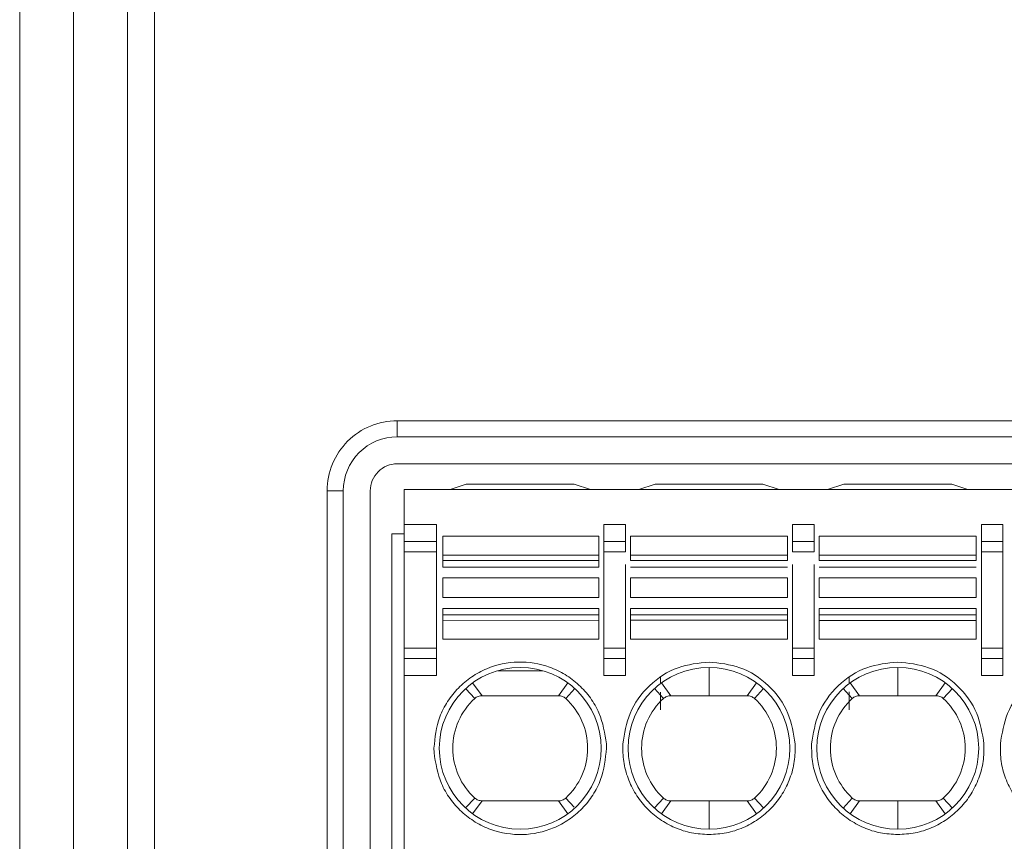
# Model space of a CAD drawing. Header units: millimetres. Extents: x -420 to 420, y -297 to 297.
# Tile 13 of 141: x -246 to -230, y -84 to -70. Entities that reach past the tile are written whole.
import ezdxf

# ---------------------------------------------------------------- set-up
doc = ezdxf.new("R2010")
doc.units = ezdxf.units.MM
doc.header["$MEASUREMENT"] = 0
doc.layers.add('layer 1', color=7, linetype='Continuous')

msp = doc.modelspace()

# ---------------------------------------------------------------- linework, layer by layer
at = {"layer": 'layer 1', "color": 7, "lineweight": 9}
for points in [[(-245.5656, 22.5172), (-245.5656, 22.5172), (-245.5656, -110.5893), (-245.5656, -110.5893)], [(-246.4899, -110.1271), (-246.4899, -110.1271), (-246.4899, 22.055), (-246.4899, 22.055)], [(-244.6412, -92.5182), (-244.6412, -92.5182), (-244.6412, -47.8721), (-244.6412, -47.8721)], [(-244.179, -92.5182), (-244.179, -92.5182), (-244.179, -47.8721), (-244.179, -47.8721)], [(-240.0195, -76.527), (-240.0195, -76.527), (-216.3561, -76.527), (-216.3561, -76.527)], [(-240.0195, -76.527), (-240.0195, -76.527), (-240.0195, -76.8043), (-240.0195, -76.8043)], [(-216.3561, -76.8043), (-216.3561, -76.8043), (-240.0195, -76.8043), (-240.0195, -76.8043)], [(-216.3561, -77.2665), (-216.3561, -77.2665), (-240.0195, -77.2665), (-240.0195, -77.2665)], [(-239.1136, -77.7055), (-239.1136, -77.7055), (-238.8363, -77.6131), (-238.8363, -77.6131)], [(-236.9876, -77.6131), (-236.9876, -77.6131), (-238.8363, -77.6131), (-238.8363, -77.6131)], [(-236.7103, -77.7055), (-236.7103, -77.7055), (-236.9876, -77.6131), (-236.9876, -77.6131)], [(-235.6011, -77.6131), (-235.6011, -77.6131), (-235.8784, -77.7055), (-235.8784, -77.7055)], [(-233.7524, -77.6131), (-233.7524, -77.6131), (-235.6011, -77.6131), (-235.6011, -77.6131)], [(-233.4751, -77.7055), (-233.4751, -77.7055), (-233.7524, -77.6131), (-233.7524, -77.6131)], [(-232.3658, -77.6131), (-232.3658, -77.6131), (-232.6432, -77.7055), (-232.6432, -77.7055)], [(-232.3658, -77.6131), (-232.3658, -77.6131), (-230.5171, -77.6131), (-230.5171, -77.6131)], [(-230.5171, -77.6131), (-230.5171, -77.6131), (-230.2398, -77.7055), (-230.2398, -77.7055)], [(-241.2211, -89.7452), (-241.2211, -89.7452), (-241.2211, -77.7286), (-241.2211, -77.7286)], [(-241.2211, -77.7286), (-241.2211, -77.7286), (-240.9438, -77.7286), (-240.9438, -77.7286)], [(-240.9438, -77.7286), (-240.9438, -77.7286), (-240.9438, -89.7452), (-240.9438, -89.7452)], [(-240.4816, -77.7286), (-240.4816, -77.7286), (-240.4816, -89.7452), (-240.4816, -89.7452)], [(-216.5132, -77.7055), (-216.5132, -77.7055), (-239.8993, -77.7055), (-239.8993, -77.7055)], [(-239.8993, -77.7055), (-239.8993, -77.7055), (-239.8993, -78.3063), (-239.8993, -78.3063)], [(-239.8993, -78.3063), (-239.8993, -78.3063), (-239.3447, -78.3063), (-239.3447, -78.3063)], [(-239.8993, -78.3063), (-239.8993, -78.3063), (-239.8993, -78.5984), (-239.8993, -78.5984)], [(-239.3447, -78.5984), (-239.3447, -78.5984), (-239.3447, -78.3063), (-239.3447, -78.3063)], [(-236.4792, -78.3063), (-236.4792, -78.3063), (-236.1095, -78.3063), (-236.1095, -78.3063)], [(-236.4792, -78.3063), (-236.4792, -78.3063), (-236.4792, -78.5984), (-236.4792, -78.5984)], [(-236.1095, -78.3063), (-236.1095, -78.3063), (-236.1095, -78.5984), (-236.1095, -78.5984)], [(-233.244, -78.3063), (-233.244, -78.3063), (-232.8742, -78.3063), (-232.8742, -78.3063)], [(-233.244, -78.5984), (-233.244, -78.5984), (-233.244, -78.3063), (-233.244, -78.3063)], [(-232.8742, -78.3063), (-232.8742, -78.3063), (-232.8742, -78.5984), (-232.8742, -78.5984)], [(-230.0088, -78.3063), (-230.0088, -78.3063), (-229.639, -78.3063), (-229.639, -78.3063)], [(-230.0088, -78.3063), (-230.0088, -78.3063), (-230.0088, -78.5984), (-230.0088, -78.5984)], [(-229.639, -78.3063), (-229.639, -78.3063), (-229.639, -78.5984), (-229.639, -78.5984)], [(-240.1119, -78.4681), (-240.1119, -78.4681), (-239.8993, -78.4681), (-239.8993, -78.4681)], [(-240.1119, -89.0057), (-240.1119, -89.0057), (-240.1119, -78.4681), (-240.1119, -78.4681)], [(-239.8993, -78.5984), (-239.8993, -78.5984), (-239.3447, -78.5984), (-239.3447, -78.5984)], [(-239.8993, -78.5984), (-239.8993, -78.5984), (-239.8993, -78.7722), (-239.8993, -78.7722)], [(-239.3447, -78.7722), (-239.3447, -78.7722), (-239.3447, -78.5984), (-239.3447, -78.5984)], [(-239.2388, -78.5086), (-239.2388, -78.5086), (-239.2388, -78.8303), (-239.2388, -78.8303)], [(-239.2388, -78.5086), (-239.2388, -78.5086), (-236.567, -78.5086), (-236.567, -78.5086)], [(-236.567, -78.8301), (-236.567, -78.8301), (-236.567, -78.5086), (-236.567, -78.5086)], [(-236.4792, -78.5984), (-236.4792, -78.5984), (-236.4792, -78.7722), (-236.4792, -78.7722)], [(-236.4792, -78.5984), (-236.4792, -78.5984), (-236.1095, -78.5984), (-236.1095, -78.5984)], [(-236.1095, -78.5984), (-236.1095, -78.5984), (-236.1095, -78.7722), (-236.1095, -78.7722)], [(-236.0217, -78.5086), (-236.0217, -78.5086), (-236.0217, -78.8305), (-236.0217, -78.8305)], [(-236.0217, -78.5086), (-236.0217, -78.5086), (-233.3318, -78.5086), (-233.3318, -78.5086)], [(-233.3318, -78.8299), (-233.3318, -78.8299), (-233.3318, -78.5086), (-233.3318, -78.5086)], [(-233.244, -78.5984), (-233.244, -78.5984), (-233.244, -78.7722), (-233.244, -78.7722)], [(-232.8742, -78.5984), (-232.8742, -78.5984), (-233.244, -78.5984), (-233.244, -78.5984)], [(-232.8742, -78.5984), (-232.8742, -78.5984), (-232.8742, -78.7722), (-232.8742, -78.7722)], [(-232.7864, -78.5086), (-232.7864, -78.5086), (-232.7864, -78.8303), (-232.7864, -78.8303)], [(-230.0966, -78.5086), (-230.0966, -78.5086), (-232.7864, -78.5086), (-232.7864, -78.5086)], [(-230.0966, -78.5086), (-230.0966, -78.5086), (-230.0966, -78.8303), (-230.0966, -78.8303)], [(-230.0088, -78.5984), (-230.0088, -78.5984), (-229.639, -78.5984), (-229.639, -78.5984)], [(-230.0088, -78.5984), (-230.0088, -78.5984), (-230.0088, -78.7722), (-230.0088, -78.7722)], [(-229.639, -78.5984), (-229.639, -78.5984), (-229.639, -78.7722), (-229.639, -78.7722)], [(-239.3447, -78.7722), (-239.3447, -78.7722), (-239.8993, -78.7722), (-239.8993, -78.7722)], [(-239.8993, -78.7722), (-239.8993, -78.7722), (-239.8993, -80.4287), (-239.8993, -80.4287)], [(-239.3447, -80.4287), (-239.3447, -80.4287), (-239.3447, -78.7722), (-239.3447, -78.7722)], [(-236.1095, -78.7722), (-236.1095, -78.7722), (-236.4792, -78.7722), (-236.4792, -78.7722)], [(-236.4792, -78.7722), (-236.4792, -78.7722), (-236.4792, -80.4287), (-236.4792, -80.4287)], [(-233.244, -78.7722), (-233.244, -78.7722), (-232.8742, -78.7722), (-232.8742, -78.7722)], [(-229.639, -78.7722), (-229.639, -78.7722), (-230.0088, -78.7722), (-230.0088, -78.7722)], [(-230.0088, -78.7722), (-230.0088, -78.7722), (-230.0088, -80.4287), (-230.0088, -80.4287)], [(-229.639, -78.7722), (-229.639, -78.7722), (-229.639, -80.4287), (-229.639, -80.4287)], [(-239.2388, -78.8303), (-239.2388, -78.8303), (-236.567, -78.8301), (-236.567, -78.8301)], [(-239.2388, -78.8303), (-239.2388, -78.8303), (-239.2388, -78.924), (-239.2388, -78.924)], [(-239.2388, -78.924), (-239.2388, -78.924), (-236.567, -78.9238), (-236.567, -78.9238)], [(-239.2388, -78.924), (-239.2388, -78.924), (-239.2388, -79.0355), (-239.2388, -79.0355)], [(-236.567, -78.9238), (-236.567, -78.9238), (-236.567, -78.8301), (-236.567, -78.8301)], [(-236.567, -79.0355), (-236.567, -79.0355), (-236.567, -78.9238), (-236.567, -78.9238)], [(-234.6767, -78.8301), (-234.6767, -78.8301), (-236.0217, -78.8305), (-236.0217, -78.8305)], [(-233.3318, -78.9238), (-233.3318, -78.9238), (-236.0217, -78.9238), (-236.0217, -78.9238)], [(-233.3318, -78.8299), (-233.3318, -78.8299), (-234.6767, -78.8301), (-234.6767, -78.8301)], [(-231.4415, -78.8303), (-231.4415, -78.8303), (-232.7864, -78.8303), (-232.7864, -78.8303)], [(-232.7864, -78.924), (-232.7864, -78.924), (-230.0966, -78.924), (-230.0966, -78.924)], [(-230.0966, -78.8303), (-230.0966, -78.8303), (-231.4415, -78.8303), (-231.4415, -78.8303)], [(-239.2388, -79.0355), (-239.2388, -79.0355), (-236.567, -79.0355), (-236.567, -79.0355)], [(-236.1095, -78.9935), (-236.1095, -78.9935), (-236.1095, -80.4287), (-236.1095, -80.4287)], [(-236.0217, -79.0355), (-236.0217, -79.0355), (-233.3318, -79.0355), (-233.3318, -79.0355)], [(-233.244, -78.9933), (-233.244, -78.9933), (-233.244, -80.4287), (-233.244, -80.4287)], [(-232.8742, -78.9935), (-232.8742, -78.9935), (-232.8742, -80.4287), (-232.8742, -80.4287)], [(-232.7864, -79.0355), (-232.7864, -79.0355), (-230.0966, -79.0355), (-230.0966, -79.0355)], [(-236.567, -79.2229), (-236.567, -79.2229), (-239.2388, -79.2229), (-239.2388, -79.2229)], [(-239.2388, -79.2229), (-239.2388, -79.2229), (-239.2388, -79.5563), (-239.2388, -79.5563)], [(-236.567, -79.5563), (-236.567, -79.5563), (-236.567, -79.2229), (-236.567, -79.2229)], [(-233.3318, -79.2229), (-233.3318, -79.2229), (-236.0217, -79.2229), (-236.0217, -79.2229)], [(-236.0217, -79.2229), (-236.0217, -79.2229), (-236.0217, -79.5563), (-236.0217, -79.5563)], [(-233.3318, -79.5563), (-233.3318, -79.5563), (-233.3318, -79.2229), (-233.3318, -79.2229)], [(-232.7864, -79.2229), (-232.7864, -79.2229), (-230.0966, -79.2229), (-230.0966, -79.2229)], [(-232.7864, -79.5563), (-232.7864, -79.5563), (-232.7864, -79.2229), (-232.7864, -79.2229)], [(-230.0966, -79.2229), (-230.0966, -79.2229), (-230.0966, -79.5563), (-230.0966, -79.5563)], [(-239.2388, -79.5563), (-239.2388, -79.5563), (-236.567, -79.5563), (-236.567, -79.5563)], [(-236.0217, -79.5563), (-236.0217, -79.5563), (-233.3318, -79.5563), (-233.3318, -79.5563)], [(-232.7864, -79.5563), (-232.7864, -79.5563), (-230.0966, -79.5563), (-230.0966, -79.5563)], [(-236.567, -79.7439), (-236.567, -79.7439), (-239.2388, -79.7439), (-239.2388, -79.7439)], [(-239.2388, -79.7439), (-239.2388, -79.7439), (-239.2388, -79.8554), (-239.2388, -79.8554)], [(-236.567, -79.8554), (-236.567, -79.8554), (-236.567, -79.7439), (-236.567, -79.7439)], [(-233.3318, -79.7439), (-233.3318, -79.7439), (-236.0217, -79.7439), (-236.0217, -79.7439)], [(-236.0217, -79.7439), (-236.0217, -79.7439), (-236.0217, -79.8554), (-236.0217, -79.8554)], [(-233.3318, -79.8554), (-233.3318, -79.8554), (-233.3318, -79.7439), (-233.3318, -79.7439)], [(-232.7864, -79.7439), (-232.7864, -79.7439), (-230.0966, -79.7439), (-230.0966, -79.7439)], [(-232.7864, -79.8554), (-232.7864, -79.8554), (-232.7864, -79.7439), (-232.7864, -79.7439)], [(-230.0966, -79.7439), (-230.0966, -79.7439), (-230.0966, -79.8554), (-230.0966, -79.8554)], [(-236.567, -79.8554), (-236.567, -79.8554), (-239.2388, -79.8554), (-239.2388, -79.8554)], [(-239.2388, -79.8554), (-239.2388, -79.8554), (-239.2388, -79.9493), (-239.2388, -79.9493)], [(-236.567, -79.9489), (-236.567, -79.9489), (-239.2388, -79.9493), (-239.2388, -79.9493)], [(-239.2388, -79.9493), (-239.2388, -79.9493), (-239.2388, -80.2706), (-239.2388, -80.2706)], [(-236.567, -79.9489), (-236.567, -79.9489), (-236.567, -79.8554), (-236.567, -79.8554)], [(-236.567, -79.9489), (-236.567, -79.9489), (-236.567, -80.2706), (-236.567, -80.2706)], [(-233.3318, -79.8554), (-233.3318, -79.8554), (-236.0217, -79.8554), (-236.0217, -79.8554)], [(-236.0217, -79.8554), (-236.0217, -79.8554), (-236.0217, -79.9491), (-236.0217, -79.9491)], [(-233.3318, -79.9489), (-233.3318, -79.9489), (-236.0217, -79.9491), (-236.0217, -79.9491)], [(-236.0217, -79.9491), (-236.0217, -79.9491), (-236.0217, -80.2706), (-236.0217, -80.2706)], [(-233.3318, -79.9489), (-233.3318, -79.9489), (-233.3318, -79.8554), (-233.3318, -79.8554)], [(-233.3318, -79.9489), (-233.3318, -79.9489), (-233.3318, -80.2706), (-233.3318, -80.2706)], [(-230.0966, -79.8554), (-230.0966, -79.8554), (-232.7864, -79.8554), (-232.7864, -79.8554)], [(-232.7864, -79.8554), (-232.7864, -79.8554), (-232.7864, -79.9493), (-232.7864, -79.9493)], [(-232.7864, -79.9493), (-232.7864, -79.9493), (-230.0966, -79.9493), (-230.0966, -79.9493)], [(-232.7864, -80.2706), (-232.7864, -80.2706), (-232.7864, -79.9493), (-232.7864, -79.9493)], [(-230.0966, -79.9493), (-230.0966, -79.9493), (-230.0966, -79.8554), (-230.0966, -79.8554)], [(-230.0966, -79.9493), (-230.0966, -79.9493), (-230.0966, -80.2706), (-230.0966, -80.2706)], [(-236.567, -80.2706), (-236.567, -80.2706), (-239.2388, -80.2706), (-239.2388, -80.2706)], [(-233.3318, -80.2706), (-233.3318, -80.2706), (-236.0217, -80.2706), (-236.0217, -80.2706)], [(-232.7864, -80.2706), (-232.7864, -80.2706), (-230.0966, -80.2706), (-230.0966, -80.2706)], [(-239.3447, -80.4287), (-239.3447, -80.4287), (-239.8993, -80.4287), (-239.8993, -80.4287)], [(-239.8993, -80.4287), (-239.8993, -80.4287), (-239.8993, -80.6024), (-239.8993, -80.6024)], [(-239.3447, -80.6024), (-239.3447, -80.6024), (-239.3447, -80.4287), (-239.3447, -80.4287)], [(-236.1095, -80.4287), (-236.1095, -80.4287), (-236.4792, -80.4287), (-236.4792, -80.4287)], [(-236.4792, -80.4287), (-236.4792, -80.4287), (-236.4792, -80.6024), (-236.4792, -80.6024)], [(-236.1095, -80.4287), (-236.1095, -80.4287), (-236.1095, -80.6024), (-236.1095, -80.6024)], [(-233.244, -80.4287), (-233.244, -80.4287), (-233.244, -80.6024), (-233.244, -80.6024)], [(-232.8742, -80.4287), (-232.8742, -80.4287), (-233.244, -80.4287), (-233.244, -80.4287)], [(-232.8742, -80.4287), (-232.8742, -80.4287), (-232.8742, -80.6024), (-232.8742, -80.6024)], [(-229.639, -80.4287), (-229.639, -80.4287), (-230.0088, -80.4287), (-230.0088, -80.4287)], [(-230.0088, -80.4287), (-230.0088, -80.4287), (-230.0088, -80.6024), (-230.0088, -80.6024)], [(-229.639, -80.4287), (-229.639, -80.4287), (-229.639, -80.6024), (-229.639, -80.6024)], [(-239.3447, -80.6024), (-239.3447, -80.6024), (-239.8993, -80.6024), (-239.8993, -80.6024)], [(-239.8993, -80.6024), (-239.8993, -80.6024), (-239.8993, -80.8945), (-239.8993, -80.8945)], [(-239.3447, -80.8945), (-239.3447, -80.8945), (-239.3447, -80.6024), (-239.3447, -80.6024)], [(-236.1095, -80.6024), (-236.1095, -80.6024), (-236.4792, -80.6024), (-236.4792, -80.6024)], [(-236.4792, -80.6024), (-236.4792, -80.6024), (-236.4792, -80.8945), (-236.4792, -80.8945)], [(-236.1095, -80.8945), (-236.1095, -80.8945), (-236.1095, -80.6024), (-236.1095, -80.6024)], [(-233.244, -80.6024), (-233.244, -80.6024), (-232.8742, -80.6024), (-232.8742, -80.6024)], [(-233.244, -80.8945), (-233.244, -80.8945), (-233.244, -80.6024), (-233.244, -80.6024)], [(-232.8742, -80.6024), (-232.8742, -80.6024), (-232.8742, -80.8945), (-232.8742, -80.8945)], [(-229.639, -80.6024), (-229.639, -80.6024), (-230.0088, -80.6024), (-230.0088, -80.6024)], [(-230.0088, -80.6024), (-230.0088, -80.6024), (-230.0088, -80.8945), (-230.0088, -80.8945)], [(-229.639, -80.8945), (-229.639, -80.8945), (-229.639, -80.6024), (-229.639, -80.6024)], [(-238.2909, -80.816), (-238.2909, -80.816), (-237.533, -80.816), (-237.533, -80.816)], [(-234.6767, -80.7559), (-234.6767, -80.7559), (-234.6767, -81.2412), (-234.6767, -81.2412)], [(-231.4415, -80.7559), (-231.4415, -80.7559), (-231.4415, -81.2412), (-231.4415, -81.2412)], [(-239.3447, -80.8945), (-239.3447, -80.8945), (-239.8993, -80.8945), (-239.8993, -80.8945)], [(-239.8993, -80.8945), (-239.8993, -80.8945), (-239.8993, -86.5793), (-239.8993, -86.5793)], [(-236.1095, -80.8945), (-236.1095, -80.8945), (-236.4792, -80.8945), (-236.4792, -80.8945)], [(-235.5085, -80.9095), (-235.5085, -80.9095), (-235.5083, -81.0215), (-235.5083, -81.0215)], [(-232.8742, -80.8945), (-232.8742, -80.8945), (-233.244, -80.8945), (-233.244, -80.8945)], [(-232.2732, -80.9095), (-232.2732, -80.9095), (-232.273, -81.0215), (-232.273, -81.0215)], [(-229.639, -80.8945), (-229.639, -80.8945), (-230.0088, -80.8945), (-230.0088, -80.8945)], [(-238.8446, -81.1221), (-238.8446, -81.1221), (-238.6915, -81.2894), (-238.6915, -81.2894)], [(-238.727, -81.0208), (-238.727, -81.0208), (-238.5669, -81.2412), (-238.5669, -81.2412)], [(-237.2571, -81.2412), (-237.2571, -81.2412), (-237.097, -81.0208), (-237.097, -81.0208)], [(-237.1325, -81.2896), (-237.1325, -81.2896), (-236.9765, -81.119), (-236.9765, -81.119)], [(-235.6123, -81.119), (-235.6123, -81.119), (-235.4563, -81.2896), (-235.4563, -81.2896)], [(-235.3317, -81.2412), (-235.3317, -81.2412), (-235.4918, -81.0208), (-235.4918, -81.0208)], [(-234.0219, -81.2412), (-234.0219, -81.2412), (-233.8618, -81.0208), (-233.8618, -81.0208)], [(-233.8973, -81.2896), (-233.8973, -81.2896), (-233.7413, -81.119), (-233.7413, -81.119)], [(-232.3771, -81.119), (-232.3771, -81.119), (-232.2211, -81.2896), (-232.2211, -81.2896)], [(-232.0965, -81.2412), (-232.0965, -81.2412), (-232.2566, -81.0208), (-232.2566, -81.0208)], [(-230.7867, -81.2412), (-230.7867, -81.2412), (-230.6266, -81.0208), (-230.6266, -81.0208)], [(-230.6621, -81.2896), (-230.6621, -81.2896), (-230.5061, -81.119), (-230.5061, -81.119)], [(-238.5669, -81.2412), (-238.5669, -81.2412), (-237.2571, -81.2412), (-237.2571, -81.2412)], [(-235.5083, -81.1776), (-235.5083, -81.1776), (-235.5083, -81.4837), (-235.5083, -81.4837)], [(-235.3317, -81.2412), (-235.3317, -81.2412), (-234.6767, -81.2412), (-234.6767, -81.2412)], [(-234.6767, -81.2412), (-234.6767, -81.2412), (-234.0219, -81.2412), (-234.0219, -81.2412)], [(-232.273, -81.172), (-232.273, -81.172), (-232.273, -81.4837), (-232.273, -81.4837)], [(-231.4415, -81.2412), (-231.4415, -81.2412), (-232.0965, -81.2412), (-232.0965, -81.2412)], [(-239.3909, -82.1424), (-239.3909, -82.1424), (-239.3891, -82.2165), (-239.3891, -82.2165)], [(-236.433, -82.1424), (-236.433, -82.1424), (-236.4348, -82.0683), (-236.4348, -82.0683)], [(-238.6915, -82.9952), (-238.6915, -82.9952), (-238.8476, -83.1658), (-238.8476, -83.1658)], [(-236.9887, -83.1529), (-236.9887, -83.1529), (-237.1325, -82.9954), (-237.1325, -82.9954)], [(-235.4563, -82.9954), (-235.4563, -82.9954), (-235.6122, -83.1658), (-235.6122, -83.1658)], [(-233.7413, -83.1658), (-233.7413, -83.1658), (-233.8973, -82.9954), (-233.8973, -82.9954)], [(-232.2211, -82.9954), (-232.2211, -82.9954), (-232.3769, -83.166), (-232.3769, -83.166)], [(-230.5064, -83.166), (-230.5064, -83.166), (-230.6621, -82.9954), (-230.6621, -82.9954)], [(-238.5669, -83.0436), (-238.5669, -83.0436), (-238.727, -83.2642), (-238.727, -83.2642)], [(-237.2571, -83.0436), (-237.2571, -83.0436), (-238.5669, -83.0436), (-238.5669, -83.0436)], [(-237.097, -83.2642), (-237.097, -83.2642), (-237.2571, -83.0436), (-237.2571, -83.0436)], [(-235.4918, -83.2642), (-235.4918, -83.2642), (-235.3317, -83.0436), (-235.3317, -83.0436)], [(-235.3317, -83.0436), (-235.3317, -83.0436), (-234.6767, -83.0436), (-234.6767, -83.0436)], [(-234.6767, -83.0436), (-234.6767, -83.0436), (-234.6767, -83.5289), (-234.6767, -83.5289)], [(-234.0219, -83.0436), (-234.0219, -83.0436), (-234.6767, -83.0436), (-234.6767, -83.0436)], [(-233.8618, -83.2642), (-233.8618, -83.2642), (-234.0219, -83.0436), (-234.0219, -83.0436)], [(-232.2566, -83.2642), (-232.2566, -83.2642), (-232.0965, -83.0436), (-232.0965, -83.0436)], [(-232.0965, -83.0436), (-232.0965, -83.0436), (-231.4415, -83.0436), (-231.4415, -83.0436)], [(-231.4415, -83.0436), (-231.4415, -83.0436), (-231.4415, -83.5289), (-231.4415, -83.5289)], [(-231.4415, -83.0436), (-231.4415, -83.0436), (-230.7867, -83.0436), (-230.7867, -83.0436)], [(-230.6266, -83.2642), (-230.6266, -83.2642), (-230.7867, -83.0436), (-230.7867, -83.0436)]]:
    msp.add_open_spline(points, degree=3, dxfattribs=at)
for points, knots in [([(-240.0195, -76.527), (-240.3382, -76.527), (-240.644, -76.6536), (-240.8693, -76.879), (-240.8693, -76.879), (-241.0947, -77.1043), (-241.2211, -77.4099), (-241.2211, -77.7286)], [0, 0, 0, 0, 0.3333333, 0.3333333, 0.3333333, 0.3333333, 1, 1, 1, 1]), ([(-240.0195, -76.8043), (-240.2646, -76.8043), (-240.4998, -76.9017), (-240.6732, -77.0751), (-240.6732, -77.0751), (-240.8466, -77.2483), (-240.9438, -77.4835), (-240.9438, -77.7286)], [0, 0, 0, 0, 0.3333333, 0.3333333, 0.3333333, 0.3333333, 1, 1, 1, 1]), ([(-240.0195, -77.2665), (-240.142, -77.2665), (-240.2596, -77.3151), (-240.3463, -77.4018), (-240.3463, -77.4018), (-240.433, -77.4885), (-240.4816, -77.6061), (-240.4816, -77.7286)], [0, 0, 0, 0, 0.3333333, 0.3333333, 0.3333333, 0.3333333, 1, 1, 1, 1]), ([(-236.0217, -78.8305), (-236.0217, -78.8419), (-236.0217, -78.8534), (-236.0217, -78.8641), (-236.0217, -78.8641), (-236.0217, -78.8748), (-236.0217, -78.8846), (-236.0217, -78.8933), (-236.0217, -78.8933), (-236.0217, -78.902), (-236.0217, -78.9092), (-236.0217, -78.9142), (-236.0217, -78.9142), (-236.0217, -78.919), (-236.0217, -78.9214), (-236.0217, -78.9238)], [0, 0, 0, 0, 0.2, 0.2, 0.2, 0.2, 0.4, 0.4, 0.4, 0.4, 0.6, 0.6, 0.6, 0.6, 1, 1, 1, 1]), ([(-233.3318, -78.9238), (-233.3318, -78.9214), (-233.3318, -78.919), (-233.3318, -78.914), (-233.3318, -78.914), (-233.3318, -78.909), (-233.3318, -78.9016), (-233.3318, -78.8931), (-233.3318, -78.8931), (-233.3318, -78.8844), (-233.3318, -78.8745), (-233.3318, -78.8637), (-233.3318, -78.8637), (-233.3318, -78.853), (-233.3318, -78.8415), (-233.3318, -78.8299)], [0, 0, 0, 0, 0.2, 0.2, 0.2, 0.2, 0.4, 0.4, 0.4, 0.4, 0.6, 0.6, 0.6, 0.6, 1, 1, 1, 1]), ([(-232.7864, -78.8303), (-232.7864, -78.8419), (-232.7864, -78.8534), (-232.7864, -78.8641), (-232.7864, -78.8641), (-232.7864, -78.8748), (-232.7864, -78.8846), (-232.7864, -78.8933), (-232.7864, -78.8933), (-232.7864, -78.902), (-232.7864, -78.9092), (-232.7864, -78.9142), (-232.7864, -78.9142), (-232.7864, -78.919), (-232.7864, -78.9214), (-232.7864, -78.924)], [0, 0, 0, 0, 0.2, 0.2, 0.2, 0.2, 0.4, 0.4, 0.4, 0.4, 0.6, 0.6, 0.6, 0.6, 1, 1, 1, 1]), ([(-230.0966, -78.924), (-230.0966, -78.9214), (-230.0966, -78.919), (-230.0966, -78.9142), (-230.0966, -78.9142), (-230.0966, -78.9092), (-230.0966, -78.902), (-230.0966, -78.8933), (-230.0966, -78.8933), (-230.0966, -78.8846), (-230.0966, -78.8748), (-230.0966, -78.8641), (-230.0966, -78.8641), (-230.0966, -78.8534), (-230.0966, -78.8419), (-230.0966, -78.8303)], [0, 0, 0, 0, 0.2, 0.2, 0.2, 0.2, 0.4, 0.4, 0.4, 0.4, 0.6, 0.6, 0.6, 0.6, 1, 1, 1, 1]), ([(-239.3909, -82.1424), (-239.3717, -81.9592), (-239.3525, -81.776), (-239.2902, -81.6055), (-239.2902, -81.6055), (-239.2563, -81.5133), (-239.2099, -81.4247), (-239.1558, -81.3417), (-239.1558, -81.3417), (-239.1016, -81.2585), (-239.0398, -81.1807), (-238.9709, -81.1099), (-238.9709, -81.1099), (-238.9019, -81.0391), (-238.8258, -80.9749), (-238.7441, -80.9193), (-238.7441, -80.9193), (-238.6623, -80.8637), (-238.5747, -80.8163), (-238.4832, -80.7782), (-238.4832, -80.7782), (-238.3146, -80.708), (-238.1323, -80.6684), (-237.9491, -80.664), (-237.9491, -80.664), (-237.7659, -80.6594), (-237.5818, -80.6895), (-237.41, -80.7513), (-237.41, -80.7513), (-237.3169, -80.7847), (-237.2272, -80.8274), (-237.1427, -80.879), (-237.1427, -80.879), (-237.0582, -80.9304), (-236.9787, -80.9907), (-236.9063, -81.058), (-236.9063, -81.058), (-236.834, -81.1252), (-236.7683, -81.1997), (-236.7103, -81.28), (-236.7103, -81.28), (-236.6519, -81.3602), (-236.601, -81.4465), (-236.5626, -81.5371), (-236.5626, -81.5371), (-236.4918, -81.7041), (-236.4633, -81.8862), (-236.4348, -82.0683)], [0, 0, 0, 0, 0.0769231, 0.0769231, 0.0769231, 0.0769231, 0.1538462, 0.1538462, 0.1538462, 0.1538462, 0.2307692, 0.2307692, 0.2307692, 0.2307692, 0.3076923, 0.3076923, 0.3076923, 0.3076923, 0.3846154, 0.3846154, 0.3846154, 0.3846154, 0.4615385, 0.4615385, 0.4615385, 0.4615385, 0.5384615, 0.5384615, 0.5384615, 0.5384615, 0.6153846, 0.6153846, 0.6153846, 0.6153846, 0.6923077, 0.6923077, 0.6923077, 0.6923077, 0.7692308, 0.7692308, 0.7692308, 0.7692308, 0.8461538, 0.8461538, 0.8461538, 0.8461538, 1, 1, 1, 1]), ([(-236.5254, -82.1424), (-236.5254, -81.3767), (-237.1462, -80.7559), (-237.9119, -80.7559), (-237.9119, -80.7559), (-238.6779, -80.7559), (-239.2985, -81.3767), (-239.2985, -82.1424), (-239.2985, -82.1424), (-239.2985, -82.9081), (-238.6779, -83.5289), (-237.9119, -83.5289), (-237.9119, -83.5289), (-237.1462, -83.5289), (-236.5254, -82.9081), (-236.5254, -82.1424)], [0, 0, 0, 0, 0.2, 0.2, 0.2, 0.2, 0.4, 0.4, 0.4, 0.4, 0.6, 0.6, 0.6, 0.6, 1, 1, 1, 1]), ([(-236.1538, -82.0683), (-236.1255, -81.8889), (-236.0973, -81.7096), (-236.0296, -81.5447), (-236.0296, -81.5447), (-235.9568, -81.3671), (-235.8384, -81.2062), (-235.6961, -81.0707), (-235.6961, -81.0707), (-235.5536, -80.9352), (-235.387, -80.8252), (-235.206, -80.7614), (-235.206, -80.7614), (-235.038, -80.7021), (-234.8573, -80.6829), (-234.6767, -80.6634)], [0, 0, 0, 0, 0.2, 0.2, 0.2, 0.2, 0.4, 0.4, 0.4, 0.4, 0.6, 0.6, 0.6, 0.6, 1, 1, 1, 1]), ([(-233.2902, -82.1424), (-233.2902, -81.3767), (-233.911, -80.7559), (-234.6767, -80.7559), (-234.6767, -80.7559), (-235.4426, -80.7559), (-236.0632, -81.3767), (-236.0632, -82.1424), (-236.0632, -82.1424), (-236.0632, -82.9081), (-235.4426, -83.5289), (-234.6767, -83.5289), (-234.6767, -83.5289), (-233.911, -83.5289), (-233.2902, -82.9081), (-233.2902, -82.1424)], [0, 0, 0, 0, 0.2, 0.2, 0.2, 0.2, 0.4, 0.4, 0.4, 0.4, 0.6, 0.6, 0.6, 0.6, 1, 1, 1, 1]), ([(-234.6767, -80.6634), (-234.4963, -80.6829), (-234.3157, -80.7021), (-234.1476, -80.7614), (-234.1476, -80.7614), (-233.9666, -80.8252), (-233.8001, -80.9352), (-233.6575, -81.0707), (-233.6575, -81.0707), (-233.5152, -81.2062), (-233.3969, -81.3671), (-233.324, -81.5447), (-233.324, -81.5447), (-233.2564, -81.7096), (-233.2281, -81.8889), (-233.1996, -82.0683)], [0, 0, 0, 0, 0.2, 0.2, 0.2, 0.2, 0.4, 0.4, 0.4, 0.4, 0.6, 0.6, 0.6, 0.6, 1, 1, 1, 1]), ([(-232.9186, -82.0683), (-232.8903, -81.8889), (-232.862, -81.7096), (-232.7944, -81.5447), (-232.7944, -81.5447), (-232.7215, -81.3671), (-232.6032, -81.2062), (-232.4609, -81.0707), (-232.4609, -81.0707), (-232.3183, -80.9352), (-232.1518, -80.8252), (-231.9708, -80.7614), (-231.9708, -80.7614), (-231.8027, -80.7021), (-231.6221, -80.6829), (-231.4415, -80.6634)], [0, 0, 0, 0, 0.2, 0.2, 0.2, 0.2, 0.4, 0.4, 0.4, 0.4, 0.6, 0.6, 0.6, 0.6, 1, 1, 1, 1]), ([(-230.055, -82.1424), (-230.055, -81.3767), (-230.6758, -80.7559), (-231.4415, -80.7559), (-231.4415, -80.7559), (-232.2074, -80.7559), (-232.828, -81.3767), (-232.828, -82.1424), (-232.828, -82.1424), (-232.828, -82.9081), (-232.2074, -83.5289), (-231.4415, -83.5289), (-231.4415, -83.5289), (-230.6758, -83.5289), (-230.055, -82.9081), (-230.055, -82.1424)], [0, 0, 0, 0, 0.2, 0.2, 0.2, 0.2, 0.4, 0.4, 0.4, 0.4, 0.6, 0.6, 0.6, 0.6, 1, 1, 1, 1]), ([(-231.4415, -80.6634), (-231.2611, -80.6829), (-231.0804, -80.7021), (-230.9124, -80.7614), (-230.9124, -80.7614), (-230.7314, -80.8252), (-230.5648, -80.9352), (-230.4223, -81.0707), (-230.4223, -81.0707), (-230.28, -81.2062), (-230.1616, -81.3671), (-230.0888, -81.5447), (-230.0888, -81.5447), (-230.0211, -81.7096), (-229.9929, -81.8889), (-229.9644, -82.0683)], [0, 0, 0, 0, 0.2, 0.2, 0.2, 0.2, 0.4, 0.4, 0.4, 0.4, 0.6, 0.6, 0.6, 0.6, 1, 1, 1, 1]), ([(-229.6834, -82.0683), (-229.6551, -81.8889), (-229.6268, -81.7096), (-229.5591, -81.5447), (-229.5591, -81.5447), (-229.4863, -81.3671), (-229.368, -81.2062), (-229.2256, -81.0707), (-229.2256, -81.0707), (-229.0831, -80.9352), (-228.9165, -80.8252), (-228.7355, -80.7614), (-228.7355, -80.7614), (-228.5675, -80.7021), (-228.3869, -80.6829), (-228.2063, -80.6634)], [0, 0, 0, 0, 0.2, 0.2, 0.2, 0.2, 0.4, 0.4, 0.4, 0.4, 0.6, 0.6, 0.6, 0.6, 1, 1, 1, 1]), ([(-238.6915, -81.2894), (-238.931, -81.5083), (-239.0674, -81.818), (-239.0674, -82.1424), (-239.0674, -82.1424), (-239.0676, -82.4668), (-238.9311, -82.7763), (-238.6915, -82.9952)], [0, 0, 0, 0, 0.3333333, 0.3333333, 0.3333333, 0.3333333, 1, 1, 1, 1]), ([(-238.6915, -81.2894), (-238.6827, -81.2822), (-238.6738, -81.275), (-238.6642, -81.2689), (-238.6642, -81.2689), (-238.6548, -81.2628), (-238.6444, -81.2578), (-238.6337, -81.2537), (-238.6337, -81.2537), (-238.623, -81.2495), (-238.6121, -81.2463), (-238.6008, -81.2443), (-238.6008, -81.2443), (-238.5897, -81.2425), (-238.5782, -81.2417), (-238.5669, -81.2412)], [0, 0, 0, 0, 0.2, 0.2, 0.2, 0.2, 0.4, 0.4, 0.4, 0.4, 0.6, 0.6, 0.6, 0.6, 1, 1, 1, 1]), ([(-237.2571, -81.2412), (-237.2457, -81.2417), (-237.2344, -81.2425), (-237.2231, -81.2443), (-237.2231, -81.2443), (-237.2118, -81.2463), (-237.2009, -81.2497), (-237.1902, -81.2537), (-237.1902, -81.2537), (-237.1797, -81.2578), (-237.1693, -81.2628), (-237.1597, -81.2689), (-237.1597, -81.2689), (-237.1501, -81.2752), (-237.1412, -81.2824), (-237.1325, -81.2896)], [0, 0, 0, 0, 0.2, 0.2, 0.2, 0.2, 0.4, 0.4, 0.4, 0.4, 0.6, 0.6, 0.6, 0.6, 1, 1, 1, 1]), ([(-237.1325, -82.9954), (-236.8929, -82.7765), (-236.7565, -82.4668), (-236.7565, -82.1424), (-236.7565, -82.1424), (-236.7565, -81.818), (-236.8929, -81.5085), (-237.1325, -81.2896)], [0, 0, 0, 0, 0.3333333, 0.3333333, 0.3333333, 0.3333333, 1, 1, 1, 1]), ([(-235.4563, -81.2896), (-235.6959, -81.5085), (-235.8322, -81.818), (-235.8322, -82.1424), (-235.8322, -82.1424), (-235.8322, -82.4668), (-235.6957, -82.7763), (-235.4563, -82.9954)], [0, 0, 0, 0, 0.3333333, 0.3333333, 0.3333333, 0.3333333, 1, 1, 1, 1]), ([(-235.3317, -81.2412), (-235.3546, -81.2434), (-235.3777, -81.2456), (-235.3985, -81.2537), (-235.3985, -81.2537), (-235.4193, -81.2619), (-235.4378, -81.2757), (-235.4563, -81.2896)], [0, 0, 0, 0, 0.3333333, 0.3333333, 0.3333333, 0.3333333, 1, 1, 1, 1]), ([(-234.0219, -81.2412), (-233.9988, -81.2434), (-233.9759, -81.2456), (-233.955, -81.2537), (-233.955, -81.2537), (-233.9343, -81.2619), (-233.9158, -81.2757), (-233.8973, -81.2896)], [0, 0, 0, 0, 0.3333333, 0.3333333, 0.3333333, 0.3333333, 1, 1, 1, 1]), ([(-233.8973, -82.9954), (-233.6577, -82.7765), (-233.5213, -82.4668), (-233.5213, -82.1424), (-233.5213, -82.1424), (-233.5213, -81.818), (-233.6577, -81.5085), (-233.8973, -81.2896)], [0, 0, 0, 0, 0.3333333, 0.3333333, 0.3333333, 0.3333333, 1, 1, 1, 1]), ([(-232.2211, -81.2896), (-232.4607, -81.5085), (-232.5969, -81.818), (-232.5969, -82.1424), (-232.5969, -82.1424), (-232.5969, -82.4668), (-232.4605, -82.7765), (-232.2211, -82.9954)], [0, 0, 0, 0, 0.3333333, 0.3333333, 0.3333333, 0.3333333, 1, 1, 1, 1]), ([(-232.0965, -81.2412), (-232.1078, -81.2417), (-232.1192, -81.2425), (-232.1305, -81.2443), (-232.1305, -81.2443), (-232.1416, -81.2463), (-232.1527, -81.2497), (-232.1632, -81.2537), (-232.1632, -81.2537), (-232.1739, -81.2578), (-232.1843, -81.2628), (-232.1939, -81.2689), (-232.1939, -81.2689), (-232.2035, -81.2752), (-232.2122, -81.2824), (-232.2211, -81.2896)], [0, 0, 0, 0, 0.2, 0.2, 0.2, 0.2, 0.4, 0.4, 0.4, 0.4, 0.6, 0.6, 0.6, 0.6, 1, 1, 1, 1]), ([(-231.4415, -81.2412), (-231.3622, -81.2412), (-231.2827, -81.2412), (-231.2032, -81.2412), (-231.2032, -81.2412), (-231.1339, -81.2412), (-231.0644, -81.2412), (-230.995, -81.2412), (-230.995, -81.2412), (-230.9255, -81.2412), (-230.8562, -81.2412), (-230.7867, -81.2412)], [0, 0, 0, 0, 0.25, 0.25, 0.25, 0.25, 0.5, 0.5, 0.5, 0.5, 1, 1, 1, 1]), ([(-230.7867, -81.2412), (-230.7752, -81.2417), (-230.7639, -81.2425), (-230.7527, -81.2443), (-230.7527, -81.2443), (-230.7414, -81.2463), (-230.7305, -81.2497), (-230.7198, -81.2537), (-230.7198, -81.2537), (-230.7092, -81.2578), (-230.6989, -81.2628), (-230.6893, -81.2689), (-230.6893, -81.2689), (-230.6796, -81.2752), (-230.6708, -81.2824), (-230.6621, -81.2896)], [0, 0, 0, 0, 0.2, 0.2, 0.2, 0.2, 0.4, 0.4, 0.4, 0.4, 0.6, 0.6, 0.6, 0.6, 1, 1, 1, 1]), ([(-230.6621, -82.9954), (-230.4225, -82.7765), (-230.2861, -82.4668), (-230.2861, -82.1424), (-230.2861, -82.1424), (-230.2861, -81.818), (-230.4225, -81.5085), (-230.6621, -81.2896)], [0, 0, 0, 0, 0.3333333, 0.3333333, 0.3333333, 0.3333333, 1, 1, 1, 1]), ([(-236.433, -82.1424), (-236.4524, -82.3256), (-236.4716, -82.509), (-236.5339, -82.6793), (-236.5339, -82.6793), (-236.5678, -82.7715), (-236.6142, -82.8601), (-236.6681, -82.9431), (-236.6681, -82.9431), (-236.7223, -83.0263), (-236.7842, -83.1041), (-236.8532, -83.1751), (-236.8532, -83.1751), (-236.9222, -83.2459), (-236.9983, -83.3099), (-237.08, -83.3655), (-237.08, -83.3655), (-237.1617, -83.4211), (-237.2492, -83.4685), (-237.3409, -83.5066), (-237.3409, -83.5066), (-237.5093, -83.577), (-237.6918, -83.6164), (-237.875, -83.621), (-237.875, -83.621), (-238.0582, -83.6254), (-238.2423, -83.5953), (-238.4141, -83.5335), (-238.4141, -83.5335), (-238.5072, -83.5001), (-238.5969, -83.4574), (-238.6814, -83.406), (-238.6814, -83.406), (-238.7659, -83.3544), (-238.8452, -83.2941), (-238.9176, -83.2268), (-238.9176, -83.2268), (-238.9901, -83.1596), (-239.0556, -83.0851), (-239.1138, -83.0048), (-239.1138, -83.0048), (-239.172, -82.9246), (-239.223, -82.8383), (-239.2615, -82.7477), (-239.2615, -82.7477), (-239.3323, -82.5807), (-239.3608, -82.3986), (-239.3891, -82.2165)], [0, 0, 0, 0, 0.0769231, 0.0769231, 0.0769231, 0.0769231, 0.1538462, 0.1538462, 0.1538462, 0.1538462, 0.2307692, 0.2307692, 0.2307692, 0.2307692, 0.3076923, 0.3076923, 0.3076923, 0.3076923, 0.3846154, 0.3846154, 0.3846154, 0.3846154, 0.4615385, 0.4615385, 0.4615385, 0.4615385, 0.5384615, 0.5384615, 0.5384615, 0.5384615, 0.6153846, 0.6153846, 0.6153846, 0.6153846, 0.6923077, 0.6923077, 0.6923077, 0.6923077, 0.7692308, 0.7692308, 0.7692308, 0.7692308, 0.8461538, 0.8461538, 0.8461538, 0.8461538, 1, 1, 1, 1]), ([(-234.6767, -83.6214), (-234.7767, -83.6156), (-234.8766, -83.6099), (-234.9744, -83.5914), (-234.9744, -83.5914), (-235.0722, -83.5729), (-235.1679, -83.5415), (-235.2598, -83.5016), (-235.2598, -83.5016), (-235.3517, -83.4618), (-235.4395, -83.4138), (-235.5214, -83.3568), (-235.5214, -83.3568), (-235.6035, -83.2999), (-235.6795, -83.2341), (-235.7484, -83.1616), (-235.7484, -83.1616), (-235.8174, -83.0893), (-235.8791, -83.0102), (-235.9318, -82.9255), (-235.9318, -82.9255), (-235.9847, -82.8407), (-236.0283, -82.7504), (-236.0634, -82.6565), (-236.0634, -82.6565), (-236.0986, -82.563), (-236.1254, -82.4657), (-236.1389, -82.3672), (-236.1389, -82.3672), (-236.1525, -82.2685), (-236.1533, -82.1685), (-236.1538, -82.0683)], [0, 0, 0, 0, 0.1111111, 0.1111111, 0.1111111, 0.1111111, 0.2222222, 0.2222222, 0.2222222, 0.2222222, 0.3333333, 0.3333333, 0.3333333, 0.3333333, 0.4444444, 0.4444444, 0.4444444, 0.4444444, 0.5555556, 0.5555556, 0.5555556, 0.5555556, 0.6666667, 0.6666667, 0.6666667, 0.6666667, 0.7777778, 0.7777778, 0.7777778, 0.7777778, 1, 1, 1, 1]), ([(-233.1996, -82.0683), (-233.2003, -82.1683), (-233.2011, -82.2683), (-233.2148, -82.367), (-233.2148, -82.367), (-233.2283, -82.4656), (-233.2549, -82.5628), (-233.29, -82.6565), (-233.29, -82.6565), (-233.3251, -82.7503), (-233.3688, -82.8405), (-233.4215, -82.9251), (-233.4215, -82.9251), (-233.4743, -83.0098), (-233.5361, -83.0891), (-233.605, -83.1616), (-233.605, -83.1616), (-233.674, -83.2341), (-233.7498, -83.2997), (-233.8317, -83.3566), (-233.8317, -83.3566), (-233.9138, -83.4136), (-234.0018, -83.4618), (-234.0936, -83.5016), (-234.0936, -83.5016), (-234.1855, -83.5413), (-234.2813, -83.5729), (-234.3789, -83.5914), (-234.3789, -83.5914), (-234.4769, -83.6101), (-234.5769, -83.6156), (-234.6767, -83.6214)], [0, 0, 0, 0, 0.1111111, 0.1111111, 0.1111111, 0.1111111, 0.2222222, 0.2222222, 0.2222222, 0.2222222, 0.3333333, 0.3333333, 0.3333333, 0.3333333, 0.4444444, 0.4444444, 0.4444444, 0.4444444, 0.5555556, 0.5555556, 0.5555556, 0.5555556, 0.6666667, 0.6666667, 0.6666667, 0.6666667, 0.7777778, 0.7777778, 0.7777778, 0.7777778, 1, 1, 1, 1]), ([(-231.4415, -83.6214), (-231.5415, -83.6156), (-231.6413, -83.6099), (-231.7391, -83.5914), (-231.7391, -83.5914), (-231.8369, -83.5729), (-231.9327, -83.5415), (-232.0246, -83.5016), (-232.0246, -83.5016), (-232.1165, -83.4618), (-232.2043, -83.4138), (-232.2862, -83.3568), (-232.2862, -83.3568), (-232.3682, -83.2999), (-232.4442, -83.2341), (-232.5132, -83.1616), (-232.5132, -83.1616), (-232.5821, -83.0893), (-232.6439, -83.0102), (-232.6966, -82.9255), (-232.6966, -82.9255), (-232.7495, -82.8407), (-232.7931, -82.7504), (-232.8282, -82.6565), (-232.8282, -82.6565), (-232.8633, -82.563), (-232.8901, -82.4657), (-232.9036, -82.3672), (-232.9036, -82.3672), (-232.9173, -82.2685), (-232.9181, -82.1685), (-232.9186, -82.0683)], [0, 0, 0, 0, 0.1111111, 0.1111111, 0.1111111, 0.1111111, 0.2222222, 0.2222222, 0.2222222, 0.2222222, 0.3333333, 0.3333333, 0.3333333, 0.3333333, 0.4444444, 0.4444444, 0.4444444, 0.4444444, 0.5555556, 0.5555556, 0.5555556, 0.5555556, 0.6666667, 0.6666667, 0.6666667, 0.6666667, 0.7777778, 0.7777778, 0.7777778, 0.7777778, 1, 1, 1, 1]), ([(-229.9644, -82.0683), (-229.9651, -82.1683), (-229.9659, -82.2683), (-229.9795, -82.367), (-229.9795, -82.367), (-229.993, -82.4656), (-230.0197, -82.5628), (-230.0548, -82.6565), (-230.0548, -82.6565), (-230.0899, -82.7503), (-230.1335, -82.8405), (-230.1862, -82.9251), (-230.1862, -82.9251), (-230.2391, -83.0098), (-230.3008, -83.0891), (-230.3698, -83.1616), (-230.3698, -83.1616), (-230.4388, -83.2341), (-230.5146, -83.2997), (-230.5965, -83.3566), (-230.5965, -83.3566), (-230.6785, -83.4136), (-230.7665, -83.4618), (-230.8584, -83.5016), (-230.8584, -83.5016), (-230.9503, -83.5413), (-231.0461, -83.5729), (-231.1437, -83.5914), (-231.1437, -83.5914), (-231.2416, -83.6101), (-231.3417, -83.6156), (-231.4415, -83.6214)], [0, 0, 0, 0, 0.1111111, 0.1111111, 0.1111111, 0.1111111, 0.2222222, 0.2222222, 0.2222222, 0.2222222, 0.3333333, 0.3333333, 0.3333333, 0.3333333, 0.4444444, 0.4444444, 0.4444444, 0.4444444, 0.5555556, 0.5555556, 0.5555556, 0.5555556, 0.6666667, 0.6666667, 0.6666667, 0.6666667, 0.7777778, 0.7777778, 0.7777778, 0.7777778, 1, 1, 1, 1]), ([(-228.2063, -83.6214), (-228.3063, -83.6156), (-228.4061, -83.6099), (-228.5039, -83.5914), (-228.5039, -83.5914), (-228.6017, -83.5729), (-228.6975, -83.5415), (-228.7893, -83.5016), (-228.7893, -83.5016), (-228.8812, -83.4618), (-228.969, -83.4138), (-229.0509, -83.3568), (-229.0509, -83.3568), (-229.133, -83.2999), (-229.209, -83.2341), (-229.278, -83.1616), (-229.278, -83.1616), (-229.3469, -83.0893), (-229.4087, -83.0102), (-229.4613, -82.9255), (-229.4613, -82.9255), (-229.5142, -82.8407), (-229.5579, -82.7504), (-229.593, -82.6565), (-229.593, -82.6565), (-229.6281, -82.563), (-229.6549, -82.4657), (-229.6684, -82.3672), (-229.6684, -82.3672), (-229.6821, -82.2685), (-229.6828, -82.1685), (-229.6834, -82.0683)], [0, 0, 0, 0, 0.1111111, 0.1111111, 0.1111111, 0.1111111, 0.2222222, 0.2222222, 0.2222222, 0.2222222, 0.3333333, 0.3333333, 0.3333333, 0.3333333, 0.4444444, 0.4444444, 0.4444444, 0.4444444, 0.5555556, 0.5555556, 0.5555556, 0.5555556, 0.6666667, 0.6666667, 0.6666667, 0.6666667, 0.7777778, 0.7777778, 0.7777778, 0.7777778, 1, 1, 1, 1]), ([(-238.5669, -83.0436), (-238.5899, -83.0414), (-238.613, -83.0392), (-238.6337, -83.0311), (-238.6337, -83.0311), (-238.6546, -83.0231), (-238.6731, -83.0093), (-238.6915, -82.9952)], [0, 0, 0, 0, 0.3333333, 0.3333333, 0.3333333, 0.3333333, 1, 1, 1, 1]), ([(-237.1325, -82.9954), (-237.1414, -83.0026), (-237.1503, -83.0098), (-237.1597, -83.0159), (-237.1597, -83.0159), (-237.1693, -83.022), (-237.1797, -83.027), (-237.1904, -83.0311), (-237.1904, -83.0311), (-237.2009, -83.0353), (-237.212, -83.0387), (-237.2231, -83.0405), (-237.2231, -83.0405), (-237.2344, -83.0425), (-237.2459, -83.0431), (-237.2571, -83.0436)], [0, 0, 0, 0, 0.2, 0.2, 0.2, 0.2, 0.4, 0.4, 0.4, 0.4, 0.6, 0.6, 0.6, 0.6, 1, 1, 1, 1]), ([(-235.4563, -82.9954), (-235.4474, -83.0026), (-235.4386, -83.0098), (-235.4291, -83.0159), (-235.4291, -83.0159), (-235.4195, -83.022), (-235.4092, -83.027), (-235.3985, -83.0311), (-235.3985, -83.0311), (-235.3879, -83.0353), (-235.3768, -83.0387), (-235.3657, -83.0405), (-235.3657, -83.0405), (-235.3545, -83.0425), (-235.343, -83.0431), (-235.3317, -83.0436)], [0, 0, 0, 0, 0.2, 0.2, 0.2, 0.2, 0.4, 0.4, 0.4, 0.4, 0.6, 0.6, 0.6, 0.6, 1, 1, 1, 1]), ([(-233.8973, -82.9954), (-233.9062, -83.0026), (-233.9149, -83.0098), (-233.9245, -83.0159), (-233.9245, -83.0159), (-233.9341, -83.022), (-233.9445, -83.027), (-233.9552, -83.0311), (-233.9552, -83.0311), (-233.9657, -83.0353), (-233.9768, -83.0387), (-233.9879, -83.0405), (-233.9879, -83.0405), (-233.9992, -83.0425), (-234.0106, -83.0431), (-234.0219, -83.0436)], [0, 0, 0, 0, 0.2, 0.2, 0.2, 0.2, 0.4, 0.4, 0.4, 0.4, 0.6, 0.6, 0.6, 0.6, 1, 1, 1, 1]), ([(-232.2211, -82.9954), (-232.2122, -83.0026), (-232.2033, -83.0098), (-232.1937, -83.0159), (-232.1937, -83.0159), (-232.1843, -83.022), (-232.1739, -83.027), (-232.1632, -83.0311), (-232.1632, -83.0311), (-232.1527, -83.0353), (-232.1416, -83.0387), (-232.1305, -83.0405), (-232.1305, -83.0405), (-232.1192, -83.0425), (-232.1078, -83.0431), (-232.0965, -83.0436)], [0, 0, 0, 0, 0.2, 0.2, 0.2, 0.2, 0.4, 0.4, 0.4, 0.4, 0.6, 0.6, 0.6, 0.6, 1, 1, 1, 1]), ([(-230.6621, -82.9954), (-230.671, -83.0026), (-230.6798, -83.0098), (-230.6893, -83.0159), (-230.6893, -83.0159), (-230.6989, -83.022), (-230.7092, -83.027), (-230.7199, -83.0311), (-230.7199, -83.0311), (-230.7305, -83.0353), (-230.7416, -83.0387), (-230.7527, -83.0405), (-230.7527, -83.0405), (-230.7639, -83.0425), (-230.7754, -83.0431), (-230.7867, -83.0436)], [0, 0, 0, 0, 0.2, 0.2, 0.2, 0.2, 0.4, 0.4, 0.4, 0.4, 0.6, 0.6, 0.6, 0.6, 1, 1, 1, 1])]:
    msp.add_open_spline(points, degree=3, knots=knots, dxfattribs=at)

doc.saveas('drawing.dxf')
